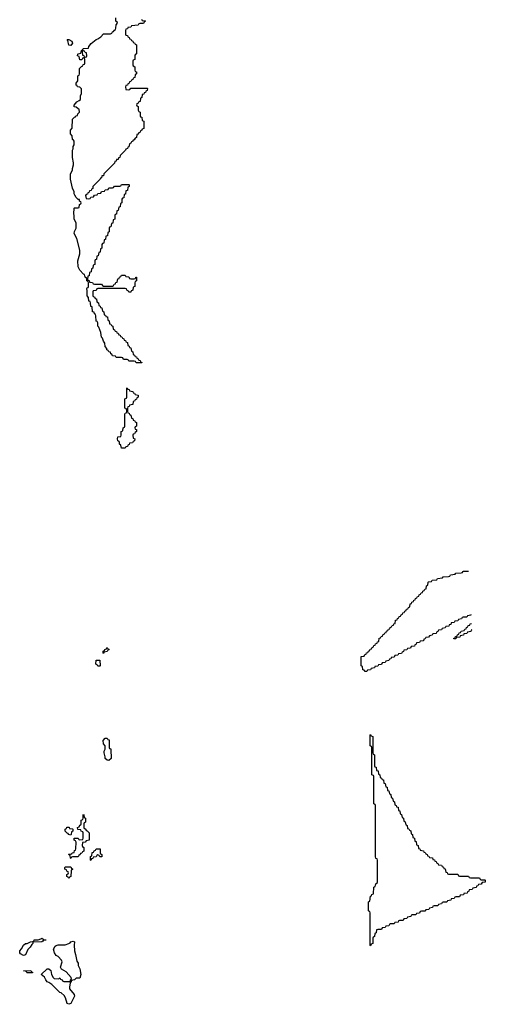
# Model space of a CAD drawing. Header units: inches. Extents: x 2112843 to 2323771, y 35243 to 209174.
# Tile 74 of 83: x 2317748 to 2322874, y 122141 to 132988. Entities that reach past the tile are written whole.
import ezdxf

# ---------------------------------------------------------------- set-up
doc = ezdxf.new("R2010")
doc.units = ezdxf.units.IN
doc.header["$MEASUREMENT"] = 0
for name, color, linetype in [('C3112', 7, 'Continuous'), ('C3113', 7, 'Continuous'), ('C3122', 7, 'Continuous')]:
    doc.layers.add(name, color=color, linetype=linetype)

msp = doc.modelspace()

# ---------------------------------------------------------------- linework, layer by layer
at = {"layer": 'C3112', "color": 6}
for points in [[(2318557, 130000), (2318554, 129990), (2318554, 129950), (2318558, 129938), (2318573, 129933), (2318578, 129918), (2318593, 129913), (2318598, 129878), (2318614, 129870), (2318618, 129838), (2318633, 129833), (2318638, 129818), (2318653, 129813), (2318658, 129778), (2318674, 129770), (2318678, 129738), (2318693, 129733), (2318698, 129718), (2318713, 129713), (2318718, 129678), (2318734, 129670), (2318738, 129638), (2318753, 129633), (2318758, 129618), (2318774, 129610), (2318778, 129578), (2318793, 129573), (2318798, 129558), (2318813, 129553), (2318818, 129538), (2318833, 129533), (2318838, 129518), (2318853, 129513), (2318858, 129498), (2318873, 129493), (2318878, 129478), (2318893, 129473), (2318898, 129458), (2318913, 129453), (2318918, 129438), (2318933, 129433), (2318938, 129398), (2318953, 129393), (2318958, 129378), (2318973, 129373), (2318978, 129338), (2318994, 129330), (2318998, 129298), (2319013, 129293), (2319018, 129278), (2319033, 129273), (2319038, 129258), (2319053, 129253), (2319058, 129238), (2319073, 129233), (2319078, 129218), (2319093, 129213), (2319094, 129206), (2319090, 129206), (2319030, 129206), (2319022, 129222), (2319010, 129226), (2318950, 129226), (2318942, 129242), (2318930, 129246), (2318890, 129246), (2318882, 129262), (2318870, 129266), (2318810, 129266), (2318802, 129282), (2318770, 129286), (2318762, 129302), (2318750, 129306), (2318747, 129327), (2318730, 129329), (2318723, 129343), (2318709, 129350), (2318706, 129366), (2318690, 129388), (2318685, 129425), (2318670, 129448), (2318660, 129480), (2318649, 129490), (2318642, 129542), (2318619, 129599), (2318609, 129611), (2318608, 129648), (2318602, 129662), (2318590, 129666), (2318587, 129727), (2318582, 129742), (2318570, 129746), (2318566, 129766), (2318550, 129768), (2318546, 129826), (2318530, 129828), (2318528, 129868), (2318522, 129882), (2318510, 129886), (2318507, 129927), (2318490, 129946), (2318489, 130000)], [(2318977, 130000), (2318970, 129986), (2318950, 129986), (2318943, 130000)]]:
    msp.add_lwpolyline(points, dxfattribs=at)
for points in [[(2318910, 128266), (2318867, 128267), (2318862, 128302), (2318846, 128310), (2318846, 128330), (2318842, 128342), (2318828, 128348), (2318826, 128370), (2318830, 128394), (2318862, 128398), (2318866, 128410), (2318866, 128450), (2318882, 128458), (2318886, 128490), (2318902, 128498), (2318906, 128510), (2318907, 128647), (2318910, 128654), (2318922, 128658), (2318926, 128670), (2318922, 128702), (2318906, 128710), (2318906, 128810), (2318922, 128818), (2318926, 128830), (2318926, 128930), (2318930, 128934), (2318938, 128918), (2318953, 128913), (2318958, 128898), (2318993, 128893), (2318998, 128878), (2319013, 128873), (2319018, 128858), (2319053, 128853), (2319054, 128830), (2319038, 128822), (2319033, 128807), (2319018, 128802), (2319013, 128787), (2318998, 128782), (2318993, 128747), (2318958, 128742), (2318953, 128727), (2318938, 128722), (2318934, 128710), (2318934, 128670), (2318938, 128658), (2318953, 128653), (2318958, 128638), (2318973, 128633), (2318978, 128598), (2318993, 128593), (2318998, 128578), (2319013, 128573), (2319018, 128558), (2319034, 128550), (2319034, 128510), (2319018, 128502), (2319014, 128490), (2319018, 128478), (2319033, 128473), (2319034, 128450), (2319018, 128442), (2319013, 128427), (2318998, 128422), (2318994, 128410), (2318998, 128378), (2319014, 128370), (2319013, 128347), (2318998, 128342), (2318990, 128326), (2318958, 128322), (2318953, 128307), (2318938, 128302), (2318933, 128287), (2318918, 128282)], [(2318670, 126006), (2318666, 126010), (2318666, 126030), (2318682, 126038), (2318686, 126050), (2318702, 126058), (2318706, 126070), (2318712, 126072), (2318718, 126058), (2318730, 126054), (2318730, 126046), (2318718, 126042), (2318710, 126028), (2318678, 126022)], [(2318630, 125868), (2318608, 125868), (2318602, 125882), (2318586, 125890), (2318590, 125934), (2318632, 125932), (2318634, 125870)], [(2318730, 124828), (2318710, 124829), (2318690, 124849), (2318689, 124869), (2318678, 124910), (2318678, 124930), (2318688, 124952), (2318688, 124988), (2318669, 125010), (2318668, 125048), (2318690, 125072), (2318712, 125072), (2318718, 125058), (2318733, 125053), (2318734, 124970), (2318738, 124958), (2318750, 124954), (2318753, 124947), (2318754, 124850)], [(2318310, 123746), (2318306, 123750), (2318302, 123782), (2318286, 123790), (2318290, 123794), (2318322, 123798), (2318326, 123810), (2318346, 123814), (2318350, 123834), (2318362, 123838), (2318367, 123853), (2318368, 123928), (2318362, 123942), (2318348, 123950), (2318347, 123973), (2318392, 123972), (2318398, 123958), (2318410, 123954), (2318442, 123958), (2318446, 123970), (2318446, 124030), (2318442, 124042), (2318426, 124050), (2318422, 124062), (2318387, 124067), (2318386, 124090), (2318402, 124098), (2318410, 124114), (2318422, 124118), (2318426, 124130), (2318426, 124170), (2318442, 124178), (2318446, 124190), (2318446, 124230), (2318450, 124234), (2318454, 124230), (2318458, 124198), (2318474, 124190), (2318472, 124148), (2318458, 124142), (2318454, 124130), (2318454, 124090), (2318458, 124078), (2318470, 124074), (2318478, 124058), (2318490, 124054), (2318511, 124030), (2318512, 123948), (2318478, 123942), (2318470, 123926), (2318438, 123922), (2318434, 123890), (2318438, 123878), (2318454, 123870), (2318453, 123827), (2318438, 123822), (2318433, 123807), (2318418, 123802), (2318414, 123790), (2318398, 123782), (2318390, 123766), (2318330, 123766), (2318318, 123762)], [(2318310, 124006), (2318286, 124010), (2318282, 124022), (2318270, 124026), (2318248, 124048), (2318248, 124072), (2318262, 124078), (2318268, 124092), (2318292, 124092), (2318298, 124078), (2318330, 124074), (2318334, 124070), (2318334, 124050), (2318318, 124042), (2318314, 124010)], [(2318630, 123766), (2318622, 123782), (2318610, 123786), (2318598, 123782), (2318590, 123766), (2318558, 123762), (2318553, 123747), (2318538, 123742), (2318530, 123726), (2318526, 123730), (2318526, 123770), (2318542, 123778), (2318547, 123813), (2318562, 123818), (2318567, 123833), (2318582, 123838), (2318590, 123854), (2318633, 123853), (2318634, 123810), (2318638, 123798), (2318654, 123790), (2318653, 123767)], [(2318290, 123526), (2318282, 123542), (2318266, 123550), (2318267, 123573), (2318282, 123578), (2318286, 123590), (2318282, 123602), (2318267, 123607), (2318262, 123622), (2318246, 123630), (2318246, 123650), (2318250, 123654), (2318310, 123654), (2318318, 123638), (2318332, 123630), (2318318, 123622), (2318314, 123610), (2318312, 123548), (2318298, 123542)], [(2317790, 122678), (2317756, 122696), (2317748, 122710), (2317749, 122730), (2317769, 122751), (2317790, 122791), (2317810, 122811), (2317829, 122811), (2317866, 122830), (2317888, 122832), (2317902, 122838), (2317906, 122850), (2317950, 122851), (2317979, 122861), (2317990, 122870), (2318004, 122864), (2318013, 122853), (2318034, 122850), (2318034, 122846), (2318010, 122846), (2318004, 122836), (2317991, 122829), (2317894, 122826), (2317892, 122810), (2317880, 122800), (2317862, 122770), (2317836, 122744), (2317810, 122688)], [(2318290, 122141), (2318269, 122150), (2318252, 122212), (2318238, 122238), (2318206, 122266), (2318189, 122270), (2318101, 122361), (2318070, 122382), (2318050, 122389), (2318035, 122410), (2318022, 122442), (2317986, 122470), (2318049, 122531), (2318070, 122531), (2318090, 122512), (2318098, 122470), (2318116, 122436), (2318126, 122426), (2318178, 122422), (2318190, 122432), (2318198, 122418), (2318214, 122410), (2318218, 122398), (2318233, 122393), (2318306, 122394), (2318306, 122406), (2318318, 122422), (2318316, 122436), (2318260, 122500), (2318208, 122530), (2318198, 122550), (2318215, 122610), (2318209, 122629), (2318170, 122668), (2318150, 122678), (2318130, 122709), (2318119, 122750), (2318137, 122783), (2318148, 122790), (2318170, 122795), (2318250, 122795), (2318290, 122810), (2318302, 122818), (2318310, 122831), (2318338, 122838), (2318351, 122830), (2318346, 122794), (2318351, 122730), (2318364, 122690), (2318378, 122618), (2318390, 122594), (2318391, 122570), (2318410, 122532), (2318421, 122470), (2318411, 122429), (2318370, 122428), (2318352, 122410), (2318332, 122408), (2318318, 122402), (2318314, 122390), (2318311, 122389), (2318302, 122378), (2318296, 122330), (2318298, 122310), (2318346, 122250), (2318351, 122230), (2318310, 122149)], [(2317890, 122488), (2317829, 122489), (2317826, 122490), (2317822, 122502), (2317788, 122510), (2317870, 122514), (2317878, 122498), (2317890, 122494)]]:
    msp.add_lwpolyline(points, close=True, dxfattribs=at)
at = {"layer": 'C3113', "color": 6}
for points in [[(2318489, 130000), (2318488, 130028), (2318490, 130034), (2318502, 130038), (2318506, 130050), (2318506, 130090), (2318502, 130102), (2318486, 130110), (2318486, 130130), (2318482, 130142), (2318468, 130150), (2318462, 130182), (2318450, 130186), (2318410, 130228), (2318390, 130266), (2318389, 130330), (2318409, 130410), (2318409, 130450), (2318377, 130577), (2318349, 130631), (2318350, 130654), (2318368, 130692), (2318369, 130730), (2318368, 130750), (2318349, 130790), (2318349, 130829), (2318344, 130850), (2318348, 130910), (2318350, 130914), (2318390, 130914), (2318402, 130918), (2318408, 130952), (2318422, 130958), (2318426, 130970), (2318422, 130982), (2318408, 130988), (2318406, 131006), (2318390, 131008), (2318369, 131029), (2318355, 131055), (2318348, 131070), (2318348, 131090), (2318329, 131131), (2318309, 131230), (2318309, 131290), (2318329, 131331), (2318329, 131350), (2318341, 131390), (2318341, 131410), (2318329, 131471), (2318328, 131530), (2318329, 131550), (2318336, 131564), (2318338, 131590), (2318346, 131610), (2318346, 131650), (2318342, 131662), (2318328, 131668), (2318327, 131707), (2318309, 131730), (2318308, 131770), (2318327, 131793), (2318329, 131891), (2318350, 131914), (2318362, 131918), (2318366, 131930), (2318386, 131934), (2318388, 131952), (2318406, 131970), (2318402, 132002), (2318390, 132006), (2318370, 132026), (2318349, 132029), (2318348, 132048), (2318376, 132084), (2318403, 132097), (2318418, 132110), (2318418, 132150), (2318427, 132173), (2318427, 132227), (2318410, 132246), (2318386, 132250), (2318382, 132262), (2318370, 132266), (2318368, 132290), (2318387, 132313), (2318389, 132371), (2318402, 132378), (2318407, 132393), (2318408, 132452), (2318427, 132473), (2318442, 132478), (2318447, 132493), (2318462, 132498), (2318466, 132510), (2318466, 132550), (2318462, 132562), (2318450, 132566), (2318438, 132562), (2318433, 132547), (2318410, 132546), (2318402, 132582), (2318386, 132590), (2318387, 132607), (2318390, 132612), (2318422, 132618), (2318428, 132650), (2318442, 132658), (2318448, 132672), (2318506, 132674), (2318510, 132694), (2318536, 132724), (2318588, 132770), (2318610, 132778), (2318640, 132800), (2318670, 132832), (2318747, 132833), (2318762, 132838), (2318770, 132854), (2318782, 132858), (2318790, 132874), (2318802, 132878), (2318807, 132893), (2318809, 132931), (2318826, 132950), (2318822, 132962), (2318808, 132970), (2318807, 133007)], [(2319090, 132994), (2319098, 132978), (2319130, 132974), (2319134, 132970), (2319118, 132962), (2319110, 132946), (2319070, 132946), (2319058, 132942), (2319052, 132928), (2318978, 132922), (2318970, 132906), (2318938, 132902), (2318933, 132887), (2318918, 132882), (2318914, 132870), (2318914, 132830), (2318918, 132818), (2318933, 132813), (2318938, 132798), (2318953, 132793), (2318958, 132778), (2318973, 132773), (2318978, 132758), (2318993, 132753), (2318998, 132738), (2319013, 132733), (2319018, 132718), (2319034, 132710), (2319034, 132610), (2319018, 132602), (2319014, 132590), (2319014, 132550), (2318998, 132542), (2318994, 132530), (2318994, 132490), (2318998, 132478), (2319014, 132470), (2319014, 132430), (2319018, 132418), (2319033, 132413), (2319034, 132390), (2319018, 132382), (2319014, 132350), (2318998, 132342), (2318994, 132330), (2318978, 132322), (2318970, 132306), (2318958, 132302), (2318953, 132287), (2318938, 132282), (2318933, 132267), (2318918, 132262), (2318914, 132250), (2318918, 132218), (2318950, 132214), (2318962, 132218), (2318970, 132234), (2319150, 132234), (2319154, 132230), (2319153, 132207), (2319138, 132202), (2319133, 132187), (2319118, 132182), (2319113, 132167), (2319098, 132162), (2319094, 132130), (2319078, 132122), (2319073, 132087), (2319058, 132082), (2319053, 132067), (2319038, 132062), (2319034, 132050), (2319038, 132038), (2319054, 132030), (2319054, 131990), (2319058, 131978), (2319074, 131970), (2319074, 131930), (2319078, 131918), (2319093, 131913), (2319098, 131878), (2319114, 131870), (2319114, 131790), (2319098, 131782), (2319094, 131770), (2319078, 131762), (2319074, 131750), (2319058, 131742), (2319050, 131726), (2319038, 131722), (2319034, 131690), (2319018, 131682), (2319010, 131666), (2318998, 131662), (2318994, 131650), (2318978, 131642), (2318970, 131626), (2318958, 131622), (2318950, 131586), (2318938, 131582), (2318934, 131570), (2318918, 131562), (2318914, 131550), (2318854, 131490), (2318851, 131469), (2318834, 131466), (2318831, 131449), (2318814, 131446), (2318810, 131428), (2318794, 131426), (2318790, 131406), (2318674, 131290), (2318671, 131269), (2318654, 131266), (2318650, 131246), (2318638, 131242), (2318634, 131230), (2318554, 131150), (2318553, 131127), (2318538, 131122), (2318533, 131107), (2318518, 131102), (2318513, 131087), (2318498, 131082), (2318493, 131067), (2318478, 131062), (2318474, 131050), (2318478, 131018), (2318510, 131014), (2318522, 131018), (2318530, 131034), (2318562, 131038), (2318570, 131054), (2318602, 131058), (2318610, 131074), (2318642, 131078), (2318650, 131094), (2318682, 131098), (2318690, 131114), (2318722, 131118), (2318730, 131134), (2318770, 131134), (2318782, 131138), (2318790, 131154), (2318850, 131154), (2318862, 131158), (2318870, 131174), (2318950, 131174), (2318954, 131170), (2318954, 131150), (2318938, 131142), (2318933, 131107), (2318918, 131102), (2318913, 131067), (2318898, 131062), (2318893, 131027), (2318878, 131022), (2318874, 131010), (2318874, 130970), (2318858, 130962), (2318853, 130927), (2318838, 130922), (2318833, 130887), (2318818, 130882), (2318813, 130847), (2318798, 130842), (2318794, 130830), (2318794, 130790), (2318778, 130782), (2318773, 130747), (2318758, 130742), (2318753, 130707), (2318738, 130702), (2318734, 130690), (2318734, 130650), (2318718, 130642), (2318713, 130607), (2318698, 130602), (2318693, 130567), (2318678, 130562), (2318673, 130527), (2318658, 130522), (2318654, 130510), (2318654, 130470), (2318638, 130462), (2318633, 130427), (2318618, 130422), (2318613, 130387), (2318598, 130382), (2318593, 130347), (2318578, 130342), (2318574, 130330), (2318574, 130290), (2318558, 130282), (2318554, 130250), (2318538, 130242), (2318534, 130210), (2318518, 130202), (2318513, 130167), (2318498, 130162), (2318494, 130130), (2318498, 130118), (2318513, 130113), (2318518, 130098), (2318550, 130094), (2318558, 130078), (2318570, 130074), (2318650, 130074), (2318658, 130058), (2318670, 130054), (2318770, 130054), (2318782, 130058), (2318787, 130073), (2318802, 130078), (2318807, 130093), (2318822, 130098), (2318827, 130133), (2318842, 130138), (2318847, 130153), (2318862, 130158), (2318870, 130174), (2318910, 130174), (2318918, 130158), (2318950, 130154), (2318958, 130138), (2318970, 130134), (2319010, 130134), (2319022, 130138), (2319027, 130153), (2319033, 130153), (2319034, 130110), (2319018, 130102), (2319014, 130090), (2319014, 130050), (2318998, 130042), (2318993, 130007), (2318978, 130002), (2318977, 130000)], [(2318943, 130000), (2318942, 130002), (2318927, 130007), (2318922, 130022), (2318910, 130026), (2318610, 130026), (2318598, 130022), (2318590, 130006), (2318558, 130002), (2318557, 130000)]]:
    msp.add_lwpolyline(points, dxfattribs=at)
for points in [[(2318310, 132702), (2318288, 132708), (2318278, 132758), (2318269, 132771), (2318290, 132771), (2318322, 132750), (2318331, 132730)], [(2318450, 132646), (2318438, 132642), (2318434, 132630), (2318438, 132598), (2318453, 132593), (2318458, 132578), (2318470, 132574), (2318482, 132578), (2318486, 132590), (2318482, 132622), (2318467, 132627), (2318462, 132642)]]:
    msp.add_lwpolyline(points, close=True, dxfattribs=at)
at = {"layer": 'C3122', "color": 6}
for points in [[(2322716, 126436), (2322713, 126427), (2322678, 126422), (2322670, 126406), (2322630, 126406), (2322618, 126402), (2322613, 126387), (2322578, 126382), (2322573, 126367), (2322538, 126362), (2322530, 126346), (2322498, 126342), (2322493, 126327), (2322478, 126322), (2322473, 126307), (2322438, 126302), (2322433, 126287), (2322398, 126282), (2322390, 126266), (2322358, 126262), (2322353, 126247), (2322338, 126242), (2322333, 126227), (2322298, 126222), (2322290, 126206), (2322258, 126202), (2322250, 126186), (2322218, 126182), (2322213, 126167), (2322198, 126162), (2322193, 126147), (2322158, 126142), (2322150, 126126), (2322118, 126122), (2322113, 126107), (2322098, 126102), (2322093, 126087), (2322058, 126082), (2322050, 126066), (2322018, 126062), (2322010, 126046), (2321978, 126042), (2321973, 126027), (2321958, 126022), (2321953, 126007), (2321918, 126002), (2321910, 125986), (2321878, 125982), (2321870, 125966), (2321838, 125962), (2321833, 125947), (2321818, 125942), (2321813, 125927), (2321778, 125922), (2321773, 125907), (2321738, 125902), (2321730, 125886), (2321698, 125882), (2321690, 125866), (2321658, 125862), (2321653, 125847), (2321618, 125842), (2321610, 125826), (2321578, 125822), (2321570, 125806), (2321550, 125806), (2321542, 125822), (2321527, 125827), (2321522, 125862), (2321506, 125870), (2321507, 125973), (2321542, 125978), (2321547, 125993), (2321562, 125998), (2321567, 126013), (2321582, 126018), (2321587, 126033), (2321602, 126038), (2321607, 126053), (2321622, 126058), (2321627, 126073), (2321642, 126078), (2321647, 126093), (2321662, 126098), (2321667, 126113), (2321682, 126118), (2321687, 126133), (2321702, 126138), (2321707, 126173), (2321722, 126178), (2321727, 126193), (2321742, 126198), (2321747, 126213), (2321762, 126218), (2321767, 126233), (2321782, 126238), (2321787, 126253), (2321802, 126258), (2321807, 126273), (2321822, 126278), (2321827, 126293), (2321842, 126298), (2321847, 126313), (2321862, 126318), (2321867, 126333), (2321882, 126338), (2321887, 126373), (2321902, 126378), (2321907, 126393), (2321922, 126398), (2321927, 126413), (2321942, 126418), (2321947, 126433), (2321962, 126438), (2321967, 126453), (2321982, 126458), (2321987, 126473), (2322002, 126478), (2322007, 126493), (2322022, 126498), (2322027, 126513), (2322042, 126518), (2322047, 126553), (2322062, 126558), (2322067, 126573), (2322082, 126578), (2322087, 126593), (2322102, 126598), (2322107, 126613), (2322122, 126618), (2322127, 126633), (2322142, 126638), (2322147, 126653), (2322162, 126658), (2322167, 126673), (2322182, 126678), (2322187, 126693), (2322202, 126698), (2322207, 126713), (2322222, 126718), (2322226, 126750), (2322242, 126758), (2322246, 126790), (2322250, 126794), (2322282, 126798), (2322288, 126812), (2322342, 126818), (2322348, 126832), (2322402, 126838), (2322410, 126852), (2322470, 126854), (2322482, 126858), (2322490, 126872), (2322542, 126878), (2322550, 126892), (2322610, 126894), (2322622, 126898), (2322626, 126910), (2322633, 126913), (2322689, 126914)], [(2322725, 126265), (2322718, 126262), (2322713, 126247), (2322678, 126242), (2322670, 126226), (2322638, 126222), (2322633, 126207), (2322598, 126202), (2322593, 126187), (2322558, 126182), (2322550, 126166), (2322526, 126166), (2322527, 126173), (2322542, 126178), (2322547, 126193), (2322562, 126198), (2322567, 126213), (2322582, 126218), (2322587, 126233), (2322602, 126238), (2322607, 126253), (2322642, 126258), (2322647, 126273), (2322662, 126278), (2322667, 126293), (2322682, 126298), (2322687, 126313), (2322702, 126318), (2322707, 126333), (2322721, 126338)]]:
    msp.add_lwpolyline(points, dxfattribs=at)
msp.add_lwpolyline([(2322470, 123574), (2322570, 123574), (2322578, 123558), (2322590, 123554), (2322690, 123554), (2322698, 123538), (2322710, 123534), (2322810, 123534), (2322818, 123518), (2322830, 123514), (2322870, 123514), (2322874, 123510), (2322873, 123487), (2322838, 123482), (2322830, 123466), (2322798, 123462), (2322793, 123447), (2322778, 123442), (2322773, 123427), (2322738, 123422), (2322730, 123406), (2322698, 123402), (2322693, 123387), (2322678, 123382), (2322673, 123367), (2322638, 123362), (2322633, 123347), (2322598, 123342), (2322590, 123326), (2322550, 123326), (2322538, 123322), (2322533, 123307), (2322498, 123302), (2322493, 123287), (2322458, 123282), (2322450, 123266), (2322410, 123266), (2322398, 123262), (2322393, 123247), (2322358, 123242), (2322350, 123226), (2322310, 123226), (2322298, 123222), (2322293, 123207), (2322258, 123202), (2322253, 123187), (2322218, 123182), (2322210, 123166), (2322170, 123166), (2322158, 123162), (2322150, 123146), (2322118, 123142), (2322110, 123126), (2322070, 123126), (2322058, 123122), (2322053, 123107), (2322018, 123102), (2322010, 123086), (2321978, 123082), (2321970, 123066), (2321930, 123066), (2321918, 123062), (2321913, 123047), (2321878, 123042), (2321870, 123026), (2321830, 123026), (2321818, 123022), (2321813, 123007), (2321778, 123002), (2321770, 122986), (2321738, 122982), (2321730, 122966), (2321690, 122966), (2321678, 122962), (2321674, 122930), (2321658, 122922), (2321654, 122890), (2321638, 122882), (2321634, 122870), (2321634, 122810), (2321618, 122802), (2321610, 122786), (2321606, 122790), (2321606, 123150), (2321602, 123162), (2321590, 123166), (2321588, 123172), (2321588, 123270), (2321602, 123278), (2321610, 123334), (2321622, 123338), (2321626, 123350), (2321642, 123358), (2321648, 123430), (2321662, 123438), (2321668, 123470), (2321682, 123478), (2321688, 123492), (2321689, 123550), (2321686, 123730), (2321682, 123742), (2321668, 123748), (2321666, 123770), (2321666, 124330), (2321662, 124342), (2321646, 124350), (2321646, 124650), (2321642, 124662), (2321626, 124670), (2321626, 124970), (2321622, 124982), (2321606, 124990), (2321606, 125110), (2321610, 125114), (2321618, 125098), (2321634, 125090), (2321634, 124910), (2321638, 124898), (2321654, 124890), (2321654, 124770), (2321658, 124758), (2321673, 124753), (2321678, 124718), (2321693, 124713), (2321698, 124678), (2321714, 124670), (2321718, 124638), (2321733, 124633), (2321738, 124618), (2321753, 124613), (2321758, 124578), (2321773, 124573), (2321778, 124538), (2321793, 124533), (2321798, 124498), (2321813, 124493), (2321818, 124458), (2321833, 124453), (2321838, 124418), (2321853, 124413), (2321858, 124378), (2321874, 124370), (2321878, 124338), (2321893, 124333), (2321898, 124318), (2321913, 124313), (2321918, 124278), (2321933, 124273), (2321938, 124238), (2321953, 124233), (2321958, 124198), (2321973, 124193), (2321978, 124158), (2321993, 124153), (2321998, 124118), (2322014, 124110), (2322018, 124078), (2322033, 124073), (2322038, 124058), (2322053, 124053), (2322058, 124018), (2322073, 124013), (2322078, 123978), (2322093, 123973), (2322098, 123938), (2322113, 123933), (2322118, 123898), (2322134, 123890), (2322138, 123858), (2322153, 123853), (2322158, 123838), (2322193, 123833), (2322198, 123818), (2322213, 123813), (2322218, 123798), (2322233, 123793), (2322238, 123778), (2322253, 123773), (2322258, 123758), (2322293, 123753), (2322298, 123738), (2322313, 123733), (2322318, 123718), (2322333, 123713), (2322338, 123698), (2322353, 123693), (2322358, 123678), (2322393, 123673), (2322398, 123658), (2322413, 123653), (2322418, 123638), (2322433, 123633), (2322438, 123598), (2322453, 123593), (2322458, 123578)], close=True, dxfattribs=at)

doc.saveas('drawing.dxf')
